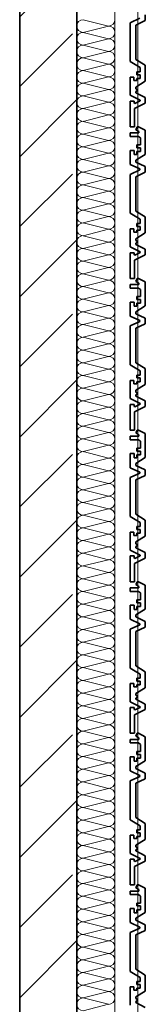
# Model space of a CAD drawing. Header units: metres. Extents: x -177922 to 5550634, y -507967 to 368279.
# Tile 66 of 125: x 3697918 to 3698248, y -64679 to -62096. Entities that reach past the tile are written whole.
import ezdxf

# ---------------------------------------------------------------- set-up
doc = ezdxf.new("R2010")
doc.units = ezdxf.units.M
doc.header["$LTSCALE"] = 0.05
doc.header["$PDSIZE"] = 0.8
for name, color, linetype in [('A_1_Bauteilschraffuren', 7, 'Continuous'), ('A_1_Fassaden', 7, 'Continuous'), ('A_1_Wände_Außen', 7, 'Continuous')]:
    doc.layers.add(name, color=color, linetype=linetype)

# ---------------------------------------------------------------- blocks, each defined once
blk = doc.blocks.new('*X112', base_point=(3733493.5, -38278.9))
at = {"layer": 'A_1_Bauteilschraffuren', "color": 253, "linetype": 'Continuous', "lineweight": 13}
for p, q in [((3698151.8, -62112.3), (3698085.2, -62095.6)), ((3698151.8, -62112.3), (3698085.2, -62128.9)), ((3698151.8, -62145.6), (3698085.2, -62128.9)), ((3698151.8, -62145.6), (3698085.2, -62162.3)), ((3698151.8, -62178.9), (3698085.2, -62162.3)), ((3698151.8, -62178.9), (3698085.2, -62195.6)), ((3698151.8, -62212.3), (3698085.2, -62195.6)), ((3698151.8, -62212.3), (3698085.2, -62228.9)), ((3698151.8, -62245.6), (3698085.2, -62228.9)), ((3698151.8, -62245.6), (3698085.2, -62262.3)), ((3698151.8, -62278.9), (3698085.2, -62262.3)), ((3698151.8, -62278.9), (3698085.2, -62295.6)), ((3698151.8, -62312.3), (3698085.2, -62295.6)), ((3698151.8, -62312.3), (3698085.2, -62328.9)), ((3698151.8, -62345.6), (3698085.2, -62328.9)), ((3698151.8, -62345.6), (3698085.2, -62362.3)), ((3698151.8, -62378.9), (3698085.2, -62362.3)), ((3698151.8, -62378.9), (3698085.2, -62395.6)), ((3698151.8, -62412.3), (3698085.2, -62395.6)), ((3698151.8, -62412.3), (3698085.2, -62428.9)), ((3698151.8, -62445.6), (3698085.2, -62428.9)), ((3698151.8, -62445.6), (3698085.2, -62462.3)), ((3698151.8, -62478.9), (3698085.2, -62462.3)), ((3698151.8, -62478.9), (3698085.2, -62495.6)), ((3698151.8, -62512.3), (3698085.2, -62495.6)), ((3698151.8, -62512.3), (3698085.2, -62528.9)), ((3698151.8, -62545.6), (3698085.2, -62528.9)), ((3698151.8, -62545.6), (3698085.2, -62562.3)), ((3698151.8, -62578.9), (3698085.2, -62562.3)), ((3698151.8, -62578.9), (3698085.2, -62595.6)), ((3698151.8, -62612.3), (3698085.2, -62595.6)), ((3698151.8, -62612.3), (3698085.2, -62628.9)), ((3698151.8, -62645.6), (3698085.2, -62628.9)), ((3698151.8, -62645.6), (3698085.2, -62662.3)), ((3698151.8, -62678.9), (3698085.2, -62662.3)), ((3698151.8, -62678.9), (3698085.2, -62695.6)), ((3698151.8, -62712.3), (3698085.2, -62695.6)), ((3698151.8, -62712.3), (3698085.2, -62728.9)), ((3698151.8, -62745.6), (3698085.2, -62728.9)), ((3698151.8, -62745.6), (3698085.2, -62762.3)), ((3698151.8, -62778.9), (3698085.2, -62762.3)), ((3698151.8, -62778.9), (3698085.2, -62795.6)), ((3698151.8, -62812.3), (3698085.2, -62795.6)), ((3698151.8, -62812.3), (3698085.2, -62828.9)), ((3698151.8, -62845.6), (3698085.2, -62828.9)), ((3698151.8, -62845.6), (3698085.2, -62862.3)), ((3698151.8, -62878.9), (3698085.2, -62862.3)), ((3698151.8, -62878.9), (3698085.2, -62895.6)), ((3698151.8, -62912.3), (3698085.2, -62895.6)), ((3698151.8, -62912.3), (3698085.2, -62928.9)), ((3698151.8, -62945.6), (3698085.2, -62928.9)), ((3698151.8, -62945.6), (3698085.2, -62962.3)), ((3698151.8, -62978.9), (3698085.2, -62962.3)), ((3698151.8, -62978.9), (3698085.2, -62995.6)), ((3698151.8, -63012.3), (3698085.2, -62995.6)), ((3698151.8, -63012.3), (3698085.2, -63028.9)), ((3698151.8, -63045.6), (3698085.2, -63028.9)), ((3698151.8, -63045.6), (3698085.2, -63062.3)), ((3698151.8, -63078.9), (3698085.2, -63062.3)), ((3698151.8, -63078.9), (3698085.2, -63095.6)), ((3698151.8, -63112.3), (3698085.2, -63095.6)), ((3698151.8, -63112.3), (3698085.2, -63128.9)), ((3698151.8, -63145.6), (3698085.2, -63128.9)), ((3698151.8, -63145.6), (3698085.2, -63162.3)), ((3698151.8, -63178.9), (3698085.2, -63162.3)), ((3698151.8, -63178.9), (3698085.2, -63195.6)), ((3698151.8, -63212.3), (3698085.2, -63195.6)), ((3698151.8, -63212.3), (3698085.2, -63228.9)), ((3698151.8, -63245.6), (3698085.2, -63228.9)), ((3698151.8, -63245.6), (3698085.2, -63262.3)), ((3698151.8, -63278.9), (3698085.2, -63262.3)), ((3698151.8, -63278.9), (3698085.2, -63295.6)), ((3698151.8, -63312.3), (3698085.2, -63295.6)), ((3698151.8, -63312.3), (3698085.2, -63328.9)), ((3698151.8, -63345.6), (3698085.2, -63328.9)), ((3698151.8, -63345.6), (3698085.2, -63362.3)), ((3698151.8, -63378.9), (3698085.2, -63362.3)), ((3698151.8, -63378.9), (3698085.2, -63395.6)), ((3698151.8, -63412.3), (3698085.2, -63395.6)), ((3698151.8, -63412.3), (3698085.2, -63428.9)), ((3698151.8, -63445.6), (3698085.2, -63428.9)), ((3698151.8, -63445.6), (3698085.2, -63462.3)), ((3698151.8, -63478.9), (3698085.2, -63462.3)), ((3698151.8, -63478.9), (3698085.2, -63495.6)), ((3698151.8, -63512.3), (3698085.2, -63495.6)), ((3698151.8, -63512.3), (3698085.2, -63528.9)), ((3698151.8, -63545.6), (3698085.2, -63528.9)), ((3698151.8, -63545.6), (3698085.2, -63562.3)), ((3698151.8, -63578.9), (3698085.2, -63562.3)), ((3698151.8, -63578.9), (3698085.2, -63595.6)), ((3698151.8, -63612.3), (3698085.2, -63595.6)), ((3698151.8, -63612.3), (3698085.2, -63628.9)), ((3698151.8, -63645.6), (3698085.2, -63628.9)), ((3698151.8, -63645.6), (3698085.2, -63662.3)), ((3698151.8, -63678.9), (3698085.2, -63662.3)), ((3698151.8, -63678.9), (3698085.2, -63695.6)), ((3698151.8, -63712.3), (3698085.2, -63695.6)), ((3698151.8, -63712.3), (3698085.2, -63728.9)), ((3698151.8, -63745.6), (3698085.2, -63728.9)), ((3698151.8, -63745.6), (3698085.2, -63762.3)), ((3698151.8, -63778.9), (3698085.2, -63762.3)), ((3698151.8, -63778.9), (3698085.2, -63795.6)), ((3698151.8, -63812.3), (3698085.2, -63795.6)), ((3698151.8, -63812.3), (3698085.2, -63828.9)), ((3698151.8, -63845.6), (3698085.2, -63828.9)), ((3698151.8, -63845.6), (3698085.2, -63862.3)), ((3698151.8, -63878.9), (3698085.2, -63862.3)), ((3698151.8, -63878.9), (3698085.2, -63895.6)), ((3698151.8, -63912.3), (3698085.2, -63895.6)), ((3698151.8, -63912.3), (3698085.2, -63928.9)), ((3698151.8, -63945.6), (3698085.2, -63928.9)), ((3698151.8, -63945.6), (3698085.2, -63962.3)), ((3698151.8, -63978.9), (3698085.2, -63962.3)), ((3698151.8, -63978.9), (3698085.2, -63995.6)), ((3698151.8, -64012.3), (3698085.2, -63995.6)), ((3698151.8, -64012.3), (3698085.2, -64028.9)), ((3698151.8, -64045.6), (3698085.2, -64028.9)), ((3698151.8, -64045.6), (3698085.2, -64062.3)), ((3698151.8, -64078.9), (3698085.2, -64062.3)), ((3698151.8, -64078.9), (3698085.2, -64095.6)), ((3698151.8, -64112.3), (3698085.2, -64095.6)), ((3698151.8, -64112.3), (3698085.2, -64128.9)), ((3698151.8, -64145.6), (3698085.2, -64128.9)), ((3698151.8, -64145.6), (3698085.2, -64162.3)), ((3698151.8, -64178.9), (3698085.2, -64162.3)), ((3698151.8, -64178.9), (3698085.2, -64195.6)), ((3698151.8, -64212.3), (3698085.2, -64195.6)), ((3698151.8, -64212.3), (3698085.2, -64228.9)), ((3698151.8, -64245.6), (3698085.2, -64228.9)), ((3698151.8, -64245.6), (3698085.2, -64262.3)), ((3698151.8, -64278.9), (3698085.2, -64262.3)), ((3698151.8, -64278.9), (3698085.2, -64295.6)), ((3698151.8, -64312.3), (3698085.2, -64295.6)), ((3698151.8, -64312.3), (3698085.2, -64328.9)), ((3698151.8, -64345.6), (3698085.2, -64328.9)), ((3698151.8, -64345.6), (3698085.2, -64362.3)), ((3698151.8, -64378.9), (3698085.2, -64362.3)), ((3698151.8, -64378.9), (3698085.2, -64395.6)), ((3698151.8, -64412.3), (3698085.2, -64395.6)), ((3698151.8, -64412.3), (3698085.2, -64428.9)), ((3698151.8, -64445.6), (3698085.2, -64428.9)), ((3698151.8, -64445.6), (3698085.2, -64462.3)), ((3698151.8, -64478.9), (3698085.2, -64462.3)), ((3698151.8, -64478.9), (3698085.2, -64495.6)), ((3698151.8, -64512.3), (3698085.2, -64495.6)), ((3698151.8, -64512.3), (3698085.2, -64528.9)), ((3698151.8, -64545.6), (3698085.2, -64528.9)), ((3698151.8, -64545.6), (3698085.2, -64562.3)), ((3698151.8, -64578.9), (3698085.2, -64562.3)), ((3698151.8, -64578.9), (3698085.2, -64595.6)), ((3698151.8, -64612.3), (3698085.2, -64595.6)), ((3698151.8, -64612.3), (3698085.2, -64628.9)), ((3698151.8, -64645.6), (3698085.2, -64628.9)), ((3698151.8, -64645.6), (3698085.2, -64662.3)), ((3698151.8, -64678.9), (3698085.2, -64662.3)), ((3698151.8, -64678.9), (3698085.2, -64695.6))]:
    blk.add_line(p, q, dxfattribs=at)
for centre, start, end in [((3698085.2, -62112.3), 90, 180), ((3698151.8, -62095.6), 270, 0), ((3698085.2, -62112.3), 180, 270), ((3698085.2, -62145.6), 90, 180), ((3698151.8, -62128.9), 0, 90), ((3698151.8, -62128.9), 270, 0), ((3698085.2, -62145.6), 180, 270), ((3698151.8, -62162.3), 0, 90), ((3698085.2, -62178.9), 90, 180), ((3698085.2, -62178.9), 180, 270), ((3698151.8, -62162.3), 270, 0), ((3698151.8, -62195.6), 0, 90), ((3698085.2, -62212.3), 90, 180), ((3698151.8, -62195.6), 270, 0), ((3698085.2, -62212.3), 180, 270), ((3698085.2, -62245.6), 90, 180), ((3698151.8, -62228.9), 0, 90), ((3698151.8, -62228.9), 270, 0), ((3698085.2, -62245.6), 180, 270), ((3698151.8, -62262.3), 0, 90), ((3698085.2, -62278.9), 90, 180), ((3698085.2, -62278.9), 180, 270), ((3698151.8, -62262.3), 270, 0), ((3698151.8, -62295.6), 0, 90), ((3698085.2, -62312.3), 90, 180), ((3698151.8, -62295.6), 270, 0), ((3698085.2, -62312.3), 180, 270), ((3698085.2, -62345.6), 90, 180), ((3698151.8, -62328.9), 0, 90), ((3698151.8, -62328.9), 270, 0), ((3698085.2, -62345.6), 180, 270), ((3698151.8, -62362.3), 0, 90), ((3698085.2, -62378.9), 90, 180), ((3698085.2, -62378.9), 180, 270), ((3698151.8, -62362.3), 270, 0), ((3698151.8, -62395.6), 0, 90), ((3698085.2, -62412.3), 90, 180), ((3698085.2, -62412.3), 180, 270), ((3698151.8, -62395.6), 270, 0), ((3698151.8, -62428.9), 0, 90), ((3698085.2, -62445.6), 90, 180), ((3698151.8, -62428.9), 270, 0), ((3698085.2, -62445.6), 180, 270), ((3698085.2, -62478.9), 90, 180), ((3698151.8, -62462.3), 0, 90), ((3698151.8, -62462.3), 270, 0), ((3698085.2, -62478.9), 180, 270), ((3698151.8, -62495.6), 0, 90), ((3698085.2, -62512.3), 90, 180), ((3698085.2, -62512.3), 180, 270), ((3698151.8, -62495.6), 270, 0), ((3698151.8, -62528.9), 0, 90), ((3698085.2, -62545.6), 90, 180), ((3698151.8, -62528.9), 270, 0), ((3698085.2, -62545.6), 180, 270), ((3698085.2, -62578.9), 90, 180), ((3698151.8, -62562.3), 0, 90), ((3698151.8, -62562.3), 270, 0), ((3698085.2, -62578.9), 180, 270), ((3698151.8, -62595.6), 0, 90), ((3698085.2, -62612.3), 90, 180), ((3698085.2, -62612.3), 180, 270), ((3698151.8, -62595.6), 270, 0), ((3698151.8, -62628.9), 0, 90), ((3698085.2, -62645.6), 90, 180), ((3698085.2, -62645.6), 180, 270), ((3698151.8, -62628.9), 270, 0), ((3698151.8, -62662.3), 0, 90), ((3698085.2, -62678.9), 90, 180), ((3698151.8, -62662.3), 270, 0), ((3698085.2, -62678.9), 180, 270), ((3698085.2, -62712.3), 90, 180), ((3698151.8, -62695.6), 0, 90), ((3698151.8, -62695.6), 270, 0), ((3698085.2, -62712.3), 180, 270), ((3698151.8, -62728.9), 0, 90), ((3698085.2, -62745.6), 90, 180), ((3698085.2, -62745.6), 180, 270), ((3698151.8, -62728.9), 270, 0), ((3698151.8, -62762.3), 0, 90), ((3698085.2, -62778.9), 90, 180), ((3698151.8, -62762.3), 270, 0), ((3698085.2, -62778.9), 180, 270), ((3698085.2, -62812.3), 90, 180), ((3698151.8, -62795.6), 0, 90), ((3698151.8, -62795.6), 270, 0), ((3698085.2, -62812.3), 180, 270), ((3698151.8, -62828.9), 0, 90), ((3698085.2, -62845.6), 90, 180), ((3698085.2, -62845.6), 180, 270), ((3698151.8, -62828.9), 270, 0), ((3698151.8, -62862.3), 0, 90), ((3698085.2, -62878.9), 90, 180), ((3698151.8, -62862.3), 270, 0), ((3698085.2, -62878.9), 180, 270), ((3698085.2, -62912.3), 90, 180), ((3698151.8, -62895.6), 0, 90), ((3698151.8, -62895.6), 270, 0), ((3698085.2, -62912.3), 180, 270), ((3698085.2, -62945.6), 90, 180), ((3698151.8, -62928.9), 0, 90), ((3698151.8, -62928.9), 270, 0), ((3698085.2, -62945.6), 180, 270), ((3698151.8, -62962.3), 0, 90), ((3698085.2, -62978.9), 90, 180), ((3698085.2, -62978.9), 180, 270), ((3698151.8, -62962.3), 270, 0), ((3698151.8, -62995.6), 0, 90), ((3698085.2, -63012.3), 90, 180), ((3698151.8, -62995.6), 270, 0), ((3698085.2, -63012.3), 180, 270), ((3698085.2, -63045.6), 90, 180), ((3698151.8, -63028.9), 0, 90), ((3698151.8, -63028.9), 270, 0), ((3698085.2, -63045.6), 180, 270), ((3698151.8, -63062.3), 0, 90), ((3698085.2, -63078.9), 90, 180), ((3698085.2, -63078.9), 180, 270), ((3698151.8, -63062.3), 270, 0), ((3698151.8, -63095.6), 0, 90), ((3698085.2, -63112.3), 90, 180), ((3698151.8, -63095.6), 270, 0), ((3698085.2, -63112.3), 180, 270), ((3698085.2, -63145.6), 90, 180), ((3698151.8, -63128.9), 0, 90), ((3698151.8, -63128.9), 270, 0), ((3698085.2, -63145.6), 180, 270), ((3698085.2, -63178.9), 90, 180), ((3698151.8, -63162.3), 0, 90), ((3698151.8, -63162.3), 270, 0), ((3698085.2, -63178.9), 180, 270), ((3698151.8, -63195.6), 0, 90), ((3698085.2, -63212.3), 90, 180), ((3698085.2, -63212.3), 180, 270), ((3698151.8, -63195.6), 270, 0), ((3698151.8, -63228.9), 0, 90), ((3698085.2, -63245.6), 90, 180), ((3698151.8, -63228.9), 270, 0), ((3698085.2, -63245.6), 180, 270), ((3698085.2, -63278.9), 90, 180), ((3698151.8, -63262.3), 0, 90), ((3698151.8, -63262.3), 270, 0), ((3698085.2, -63278.9), 180, 270), ((3698151.8, -63295.6), 0, 90), ((3698085.2, -63312.3), 90, 180), ((3698085.2, -63312.3), 180, 270), ((3698151.8, -63295.6), 270, 0), ((3698151.8, -63328.9), 0, 90), ((3698085.2, -63345.6), 90, 180), ((3698151.8, -63328.9), 270, 0), ((3698085.2, -63345.6), 180, 270), ((3698085.2, -63378.9), 90, 180), ((3698151.8, -63362.3), 0, 90), ((3698151.8, -63362.3), 270, 0), ((3698085.2, -63378.9), 180, 270), ((3698151.8, -63395.6), 0, 90), ((3698085.2, -63412.3), 90, 180), ((3698085.2, -63412.3), 180, 270), ((3698151.8, -63395.6), 270, 0), ((3698151.8, -63428.9), 0, 90), ((3698085.2, -63445.6), 90, 180), ((3698085.2, -63445.6), 180, 270), ((3698151.8, -63428.9), 270, 0), ((3698151.8, -63462.3), 0, 90), ((3698085.2, -63478.9), 90, 180), ((3698151.8, -63462.3), 270, 0), ((3698085.2, -63478.9), 180, 270), ((3698085.2, -63512.3), 90, 180), ((3698151.8, -63495.6), 0, 90), ((3698151.8, -63495.6), 270, 0), ((3698085.2, -63512.3), 180, 270), ((3698151.8, -63528.9), 0, 90), ((3698085.2, -63545.6), 90, 180), ((3698085.2, -63545.6), 180, 270), ((3698151.8, -63528.9), 270, 0), ((3698151.8, -63562.3), 0, 90), ((3698085.2, -63578.9), 90, 180), ((3698151.8, -63562.3), 270, 0), ((3698085.2, -63578.9), 180, 270), ((3698085.2, -63612.3), 90, 180), ((3698151.8, -63595.6), 0, 90), ((3698151.8, -63595.6), 270, 0), ((3698085.2, -63612.3), 180, 270), ((3698151.8, -63628.9), 0, 90), ((3698085.2, -63645.6), 90, 180), ((3698085.2, -63645.6), 180, 270), ((3698151.8, -63628.9), 270, 0), ((3698151.8, -63662.3), 0, 90), ((3698085.2, -63678.9), 90, 180), ((3698085.2, -63678.9), 180, 270), ((3698151.8, -63662.3), 270, 0), ((3698151.8, -63695.6), 0, 90), ((3698085.2, -63712.3), 90, 180), ((3698151.8, -63695.6), 270, 0), ((3698085.2, -63712.3), 180, 270), ((3698085.2, -63745.6), 90, 180), ((3698151.8, -63728.9), 0, 90), ((3698151.8, -63728.9), 270, 0), ((3698085.2, -63745.6), 180, 270), ((3698151.8, -63762.3), 0, 90), ((3698085.2, -63778.9), 90, 180), ((3698085.2, -63778.9), 180, 270), ((3698151.8, -63762.3), 270, 0), ((3698151.8, -63795.6), 0, 90), ((3698085.2, -63812.3), 90, 180), ((3698151.8, -63795.6), 270, 0), ((3698085.2, -63812.3), 180, 270), ((3698085.2, -63845.6), 90, 180), ((3698151.8, -63828.9), 0, 90), ((3698151.8, -63828.9), 270, 0), ((3698085.2, -63845.6), 180, 270), ((3698151.8, -63862.3), 0, 90), ((3698085.2, -63878.9), 90, 180), ((3698085.2, -63878.9), 180, 270), ((3698151.8, -63862.3), 270, 0), ((3698151.8, -63895.6), 0, 90), ((3698085.2, -63912.3), 90, 180), ((3698151.8, -63895.6), 270, 0), ((3698085.2, -63912.3), 180, 270), ((3698085.2, -63945.6), 90, 180), ((3698151.8, -63928.9), 0, 90), ((3698151.8, -63928.9), 270, 0), ((3698085.2, -63945.6), 180, 270), ((3698085.2, -63978.9), 90, 180), ((3698151.8, -63962.3), 0, 90), ((3698151.8, -63962.3), 270, 0), ((3698085.2, -63978.9), 180, 270), ((3698151.8, -63995.6), 0, 90), ((3698085.2, -64012.3), 90, 180), ((3698085.2, -64012.3), 180, 270), ((3698151.8, -63995.6), 270, 0), ((3698151.8, -64028.9), 0, 90), ((3698085.2, -64045.6), 90, 180), ((3698151.8, -64028.9), 270, 0), ((3698085.2, -64045.6), 180, 270), ((3698085.2, -64078.9), 90, 180), ((3698151.8, -64062.3), 0, 90), ((3698151.8, -64062.3), 270, 0), ((3698085.2, -64078.9), 180, 270), ((3698151.8, -64095.6), 0, 90), ((3698085.2, -64112.3), 90, 180), ((3698085.2, -64112.3), 180, 270), ((3698151.8, -64095.6), 270, 0), ((3698151.8, -64128.9), 0, 90), ((3698085.2, -64145.6), 90, 180), ((3698151.8, -64128.9), 270, 0), ((3698085.2, -64145.6), 180, 270), ((3698085.2, -64178.9), 90, 180), ((3698151.8, -64162.3), 0, 90), ((3698151.8, -64162.3), 270, 0), ((3698085.2, -64178.9), 180, 270), ((3698085.2, -64212.3), 90, 180), ((3698151.8, -64195.6), 0, 90), ((3698151.8, -64195.6), 270, 0), ((3698085.2, -64212.3), 180, 270), ((3698151.8, -64228.9), 0, 90), ((3698085.2, -64245.6), 90, 180), ((3698085.2, -64245.6), 180, 270), ((3698151.8, -64228.9), 270, 0), ((3698151.8, -64262.3), 0, 90), ((3698085.2, -64278.9), 90, 180), ((3698151.8, -64262.3), 270, 0), ((3698085.2, -64278.9), 180, 270), ((3698085.2, -64312.3), 90, 180), ((3698151.8, -64295.6), 0, 90), ((3698151.8, -64295.6), 270, 0), ((3698085.2, -64312.3), 180, 270), ((3698151.8, -64328.9), 0, 90), ((3698085.2, -64345.6), 90, 180), ((3698085.2, -64345.6), 180, 270), ((3698151.8, -64328.9), 270, 0), ((3698151.8, -64362.3), 0, 90), ((3698085.2, -64378.9), 90, 180), ((3698151.8, -64362.3), 270, 0), ((3698085.2, -64378.9), 180, 270), ((3698085.2, -64412.3), 90, 180), ((3698151.8, -64395.6), 0, 90), ((3698151.8, -64395.6), 270, 0), ((3698085.2, -64412.3), 180, 270), ((3698151.8, -64428.9), 0, 90), ((3698085.2, -64445.6), 90, 180), ((3698085.2, -64445.6), 180, 270), ((3698151.8, -64428.9), 270, 0), ((3698151.8, -64462.3), 0, 90), ((3698085.2, -64478.9), 90, 180), ((3698085.2, -64478.9), 180, 270), ((3698151.8, -64462.3), 270, 0), ((3698151.8, -64495.6), 0, 90), ((3698085.2, -64512.3), 90, 180), ((3698151.8, -64495.6), 270, 0), ((3698085.2, -64512.3), 180, 270), ((3698085.2, -64545.6), 90, 180), ((3698151.8, -64528.9), 0, 90), ((3698151.8, -64528.9), 270, 0), ((3698085.2, -64545.6), 180, 270), ((3698151.8, -64562.3), 0, 90), ((3698085.2, -64578.9), 90, 180), ((3698085.2, -64578.9), 180, 270), ((3698151.8, -64562.3), 270, 0), ((3698151.8, -64595.6), 0, 90), ((3698085.2, -64612.3), 90, 180), ((3698151.8, -64595.6), 270, 0), ((3698085.2, -64612.3), 180, 270), ((3698085.2, -64645.6), 90, 180), ((3698151.8, -64628.9), 0, 90), ((3698151.8, -64628.9), 270, 0), ((3698085.2, -64645.6), 180, 270), ((3698151.8, -64662.3), 0, 90), ((3698085.2, -64678.9), 90, 180), ((3698085.2, -64678.9), 180, 270), ((3698151.8, -64662.3), 270, 0)]:
    blk.add_arc(centre, 16.7, start, end, dxfattribs=at)

msp = doc.modelspace()

# ---------------------------------------------------------------- hatches: boundary and pattern name
at = {"layer": 'A_1_Bauteilschraffuren', "linetype": 'Continuous', "lineweight": 13}
h = msp.add_hatch(dxfattribs=at)
h.set_pattern_fill('Beton__Stahlbeton_0006', color=253, style=0, pattern_type=2)
h.set_pattern_definition([(45, (3733493.5, -38278.93), (-183.8478, 183.8478), []), (45, (3733401.57, -38187), (-183.8478, 183.8478), [195, -65])])
h.paths.add_polyline_path([(3698068.496, -82753.926), (3698068.496, -59193.926), (3697918.496, -59193.926), (3697918.496, -82753.926)])

# ---------------------------------------------------------------- linework, layer by layer
at = {"layer": 'A_1_Fassaden', "color": 45, "linetype": 'Continuous', "lineweight": 18}
for p, q in [((3698228.496, -61978.759), (3698228.496, -62376.592)), ((3698228.496, -61978.759), (3698228.496, -62376.592)), ((3698228.496, -62376.592), (3698228.496, -62774.426)), ((3698228.496, -62376.592), (3698228.496, -62774.426)), ((3698228.496, -62774.426), (3698228.496, -63172.259)), ((3698228.496, -62774.426), (3698228.496, -63172.259)), ((3698228.496, -63172.259), (3698228.496, -63570.092)), ((3698228.496, -63172.259), (3698228.496, -63570.092)), ((3698228.496, -63570.092), (3698228.496, -63967.926)), ((3698228.496, -63570.092), (3698228.496, -63967.926)), ((3698228.496, -63967.926), (3698228.496, -64365.759)), ((3698228.496, -63967.926), (3698228.496, -64365.759)), ((3698228.496, -64365.759), (3698228.496, -64763.592)), ((3698228.496, -64365.759), (3698228.496, -64763.592))]:
    msp.add_line(p, q, dxfattribs=at)
at = {"layer": 'A_1_Fassaden', "color": 7, "linetype": 'Continuous', "lineweight": 35}
for p, q in [((3698233.807, -62091.964), (3698208.496, -62103.577)), ((3698248.496, -62098.051), (3698223.186, -62109.664)), ((3698248.496, -62083.016), (3698248.496, -62098.051)), ((3698208.496, -62103.577), (3698208.496, -62205.418)), ((3698223.186, -62109.664), (3698223.186, -62199.869)), ((3698208.496, -62205.418), (3698234.814, -62221.263)), ((3698223.186, -62199.869), (3698248.496, -62215.108)), ((3698226.041, -62232.172), (3698226.041, -62239.995)), ((3698234.814, -62232.172), (3698226.041, -62232.172)), ((3698234.814, -62221.263), (3698234.814, -62232.172)), ((3698248.496, -62215.108), (3698248.496, -62257.116)), ((3698208.496, -62246.283), (3698208.496, -62293.841)), ((3698218.696, -62246.283), (3698208.496, -62246.283)), ((3698218.696, -62246.283), (3698218.696, -62255.033)), ((3698226.041, -62255.033), (3698218.696, -62255.033)), ((3698248.496, -62257.116), (3698223.186, -62272.355)), ((3698234.814, -62239.995), (3698226.041, -62239.995)), ((3698226.041, -62249.696), (3698226.041, -62255.033)), ((3698234.814, -62249.696), (3698226.041, -62249.696)), ((3698234.814, -62239.995), (3698234.814, -62249.696)), ((3698223.186, -62272.355), (3698223.186, -62276.872)), ((3698223.186, -62276.872), (3698227.327, -62278.632)), ((3698227.327, -62282.549), (3698223.186, -62284.309)), ((3698227.327, -62278.632), (3698227.327, -62282.549)), ((3698208.496, -62293.841), (3698234.601, -62306.772)), ((3698208.496, -62309.114), (3698208.496, -62376.592)), ((3698219.402, -62309.114), (3698208.496, -62309.114)), ((3698219.402, -62309.114), (3698219.402, -62314.533)), ((3698234.601, -62308.756), (3698221.328, -62315.331)), ((3698223.186, -62284.309), (3698223.186, -62287.36)), ((3698223.186, -62287.36), (3698248.496, -62299.898)), ((3698234.601, -62306.772), (3698234.601, -62308.756)), ((3698248.496, -62299.898), (3698248.496, -62314.463)), ((3698219.402, -62314.533), (3698221.328, -62315.331)), ((3698248.496, -62314.463), (3698220.162, -62328.499)), ((3698220.162, -62328.499), (3698220.162, -62376.592)), ((3698220.162, -62376.592), (3698208.496, -62376.592)), ((3698227.455, -62376.592), (3698223.517, -62384.236)), ((3698223.517, -62384.236), (3698231.188, -62388.84)), ((3698230.515, -62376.592), (3698227.455, -62376.592)), ((3698230.515, -62376.592), (3698248.496, -62385.445)), ((3698248.496, -62385.445), (3698248.496, -62448.901)), ((3698208.496, -62392.715), (3698208.496, -62401.952)), ((3698231.188, -62392.715), (3698208.496, -62392.715)), ((3698230.275, -62401.952), (3698208.496, -62401.952)), ((3698230.275, -62401.952), (3698235.632, -62405.975)), ((3698231.188, -62388.84), (3698231.188, -62392.715)), ((3698235.632, -62405.975), (3698235.632, -62424.154)), ((3698208.496, -62438.45), (3698208.496, -62475.32)), ((3698219.122, -62438.45), (3698208.496, -62438.45)), ((3698219.122, -62438.45), (3698219.122, -62449.527)), ((3698225.989, -62424.154), (3698225.989, -62431.746)), ((3698235.632, -62424.154), (3698225.989, -62424.154)), ((3698235.632, -62431.746), (3698225.989, -62431.746)), ((3698235.632, -62431.746), (3698235.632, -62441.718)), ((3698225.989, -62449.527), (3698219.122, -62449.527)), ((3698248.496, -62448.901), (3698223.186, -62463.969)), ((3698223.186, -62463.969), (3698223.186, -62469.236)), ((3698225.989, -62441.718), (3698225.989, -62449.527)), ((3698235.632, -62441.718), (3698225.989, -62441.718)), ((3698208.496, -62475.32), (3698233.807, -62486.933)), ((3698233.807, -62489.797), (3698208.496, -62501.41)), ((3698223.186, -62469.236), (3698248.496, -62480.849)), ((3698233.807, -62486.933), (3698233.807, -62489.797)), ((3698248.496, -62480.849), (3698248.496, -62495.884)), ((3698208.496, -62501.41), (3698208.496, -62603.251)), ((3698248.496, -62495.884), (3698223.186, -62507.498)), ((3698223.186, -62507.498), (3698223.186, -62597.702)), ((3698208.496, -62603.251), (3698234.814, -62619.097)), ((3698223.186, -62597.702), (3698248.496, -62612.942)), ((3698234.814, -62619.097), (3698234.814, -62630.006)), ((3698248.496, -62612.942), (3698248.496, -62654.949)), ((3698208.496, -62644.116), (3698208.496, -62691.674)), ((3698218.696, -62644.116), (3698208.496, -62644.116)), ((3698218.696, -62644.116), (3698218.696, -62652.867)), ((3698226.041, -62630.006), (3698226.041, -62637.828)), ((3698234.814, -62630.006), (3698226.041, -62630.006)), ((3698234.814, -62637.828), (3698226.041, -62637.828)), ((3698234.814, -62637.828), (3698234.814, -62647.53)), ((3698226.041, -62652.867), (3698218.696, -62652.867)), ((3698248.496, -62654.949), (3698223.186, -62670.188)), ((3698223.186, -62670.188), (3698223.186, -62674.705)), ((3698226.041, -62647.53), (3698226.041, -62652.867)), ((3698234.814, -62647.53), (3698226.041, -62647.53)), ((3698208.496, -62691.674), (3698234.601, -62704.606)), ((3698223.186, -62674.705), (3698227.327, -62676.465)), ((3698227.327, -62680.382), (3698223.186, -62682.143)), ((3698223.186, -62682.143), (3698223.186, -62685.194)), ((3698223.186, -62685.194), (3698248.496, -62697.731)), ((3698227.327, -62676.465), (3698227.327, -62680.382)), ((3698208.496, -62706.947), (3698208.496, -62774.426)), ((3698219.402, -62706.947), (3698208.496, -62706.947)), ((3698219.402, -62706.947), (3698219.402, -62712.366)), ((3698219.402, -62712.366), (3698221.328, -62713.164)), ((3698248.496, -62712.297), (3698220.162, -62726.333)), ((3698234.601, -62706.589), (3698221.328, -62713.164)), ((3698234.601, -62704.606), (3698234.601, -62706.589)), ((3698248.496, -62697.731), (3698248.496, -62712.297)), ((3698220.162, -62726.333), (3698220.162, -62774.426)), ((3698220.162, -62774.426), (3698208.496, -62774.426)), ((3698227.455, -62774.426), (3698223.517, -62782.069)), ((3698230.515, -62774.426), (3698227.455, -62774.426)), ((3698230.515, -62774.426), (3698248.496, -62783.278)), ((3698208.496, -62790.548), (3698208.496, -62799.786)), ((3698231.188, -62790.548), (3698208.496, -62790.548)), ((3698230.275, -62799.786), (3698208.496, -62799.786)), ((3698223.517, -62782.069), (3698231.188, -62786.673)), ((3698230.275, -62799.786), (3698235.632, -62803.809)), ((3698231.188, -62786.673), (3698231.188, -62790.548)), ((3698248.496, -62783.278), (3698248.496, -62846.734)), ((3698225.989, -62821.987), (3698225.989, -62829.58)), ((3698235.632, -62821.987), (3698225.989, -62821.987)), ((3698235.632, -62803.809), (3698235.632, -62821.987)), ((3698208.496, -62836.284), (3698208.496, -62873.153)), ((3698219.122, -62836.284), (3698208.496, -62836.284)), ((3698219.122, -62836.284), (3698219.122, -62847.36)), ((3698225.989, -62847.36), (3698219.122, -62847.36)), ((3698248.496, -62846.734), (3698223.186, -62861.802)), ((3698235.632, -62829.58), (3698225.989, -62829.58)), ((3698225.989, -62839.551), (3698225.989, -62847.36)), ((3698235.632, -62839.551), (3698225.989, -62839.551)), ((3698235.632, -62829.58), (3698235.632, -62839.551)), ((3698208.496, -62873.153), (3698233.807, -62884.767)), ((3698223.186, -62861.802), (3698223.186, -62867.069)), ((3698223.186, -62867.069), (3698248.496, -62878.682)), ((3698233.807, -62887.63), (3698208.496, -62899.243)), ((3698208.496, -62899.243), (3698208.496, -63001.084)), ((3698248.496, -62893.718), (3698223.186, -62905.331)), ((3698233.807, -62884.767), (3698233.807, -62887.63)), ((3698248.496, -62878.682), (3698248.496, -62893.718)), ((3698223.186, -62905.331), (3698223.186, -62995.536)), ((3698208.496, -63001.084), (3698234.814, -63016.93)), ((3698223.186, -62995.536), (3698248.496, -63010.775)), ((3698226.041, -63027.839), (3698226.041, -63035.661)), ((3698234.814, -63027.839), (3698226.041, -63027.839)), ((3698234.814, -63016.93), (3698234.814, -63027.839)), ((3698248.496, -63010.775), (3698248.496, -63052.782)), ((3698208.496, -63041.949), (3698208.496, -63089.508)), ((3698218.696, -63041.949), (3698208.496, -63041.949)), ((3698218.696, -63041.949), (3698218.696, -63050.7)), ((3698226.041, -63050.7), (3698218.696, -63050.7)), ((3698248.496, -63052.782), (3698223.186, -63068.022)), ((3698234.814, -63035.661), (3698226.041, -63035.661)), ((3698226.041, -63045.363), (3698226.041, -63050.7)), ((3698234.814, -63045.363), (3698226.041, -63045.363)), ((3698234.814, -63035.661), (3698234.814, -63045.363)), ((3698223.186, -63068.022), (3698223.186, -63072.538)), ((3698223.186, -63072.538), (3698227.327, -63074.298)), ((3698227.327, -63078.216), (3698223.186, -63079.976)), ((3698223.186, -63079.976), (3698223.186, -63083.027)), ((3698223.186, -63083.027), (3698248.496, -63095.565)), ((3698227.327, -63074.298), (3698227.327, -63078.216)), ((3698208.496, -63089.508), (3698234.601, -63102.439)), ((3698208.496, -63104.781), (3698208.496, -63172.259)), ((3698219.402, -63104.781), (3698208.496, -63104.781)), ((3698219.402, -63104.781), (3698219.402, -63110.2)), ((3698219.402, -63110.2), (3698221.328, -63110.997)), ((3698248.496, -63110.13), (3698220.162, -63124.166)), ((3698234.601, -63104.422), (3698221.328, -63110.997)), ((3698234.601, -63102.439), (3698234.601, -63104.422)), ((3698248.496, -63095.565), (3698248.496, -63110.13)), ((3698220.162, -63124.166), (3698220.162, -63172.259)), ((3698220.162, -63172.259), (3698208.496, -63172.259)), ((3698227.455, -63172.259), (3698223.517, -63179.902)), ((3698223.517, -63179.902), (3698231.188, -63184.507)), ((3698230.515, -63172.259), (3698227.455, -63172.259)), ((3698230.515, -63172.259), (3698248.496, -63181.112)), ((3698231.188, -63184.507), (3698231.188, -63188.381)), ((3698248.496, -63181.112), (3698248.496, -63244.567)), ((3698208.496, -63188.381), (3698208.496, -63197.619)), ((3698231.188, -63188.381), (3698208.496, -63188.381)), ((3698230.275, -63197.619), (3698208.496, -63197.619)), ((3698230.275, -63197.619), (3698235.632, -63201.642)), ((3698235.632, -63201.642), (3698235.632, -63219.82)), ((3698208.496, -63234.117), (3698208.496, -63270.987)), ((3698219.122, -63234.117), (3698208.496, -63234.117)), ((3698219.122, -63234.117), (3698219.122, -63245.194)), ((3698225.989, -63219.82), (3698225.989, -63227.413)), ((3698235.632, -63219.82), (3698225.989, -63219.82)), ((3698235.632, -63227.413), (3698225.989, -63227.413)), ((3698225.989, -63237.385), (3698225.989, -63245.194)), ((3698235.632, -63237.385), (3698225.989, -63237.385)), ((3698235.632, -63227.413), (3698235.632, -63237.385)), ((3698225.989, -63245.194), (3698219.122, -63245.194)), ((3698248.496, -63244.567), (3698223.186, -63259.636)), ((3698223.186, -63259.636), (3698223.186, -63264.902)), ((3698223.186, -63264.902), (3698248.496, -63276.516)), ((3698208.496, -63270.987), (3698233.807, -63282.6)), ((3698233.807, -63285.464), (3698208.496, -63297.077)), ((3698248.496, -63291.551), (3698223.186, -63303.164)), ((3698233.807, -63282.6), (3698233.807, -63285.464)), ((3698248.496, -63276.516), (3698248.496, -63291.551)), ((3698208.496, -63297.077), (3698208.496, -63398.918)), ((3698223.186, -63303.164), (3698223.186, -63393.369)), ((3698223.186, -63393.369), (3698248.496, -63408.608)), ((3698208.496, -63398.918), (3698234.814, -63414.763)), ((3698234.814, -63414.763), (3698234.814, -63425.672)), ((3698248.496, -63408.608), (3698248.496, -63450.616)), ((3698208.496, -63439.783), (3698208.496, -63487.341)), ((3698218.696, -63439.783), (3698208.496, -63439.783)), ((3698218.696, -63439.783), (3698218.696, -63448.533)), ((3698226.041, -63425.672), (3698226.041, -63433.495)), ((3698234.814, -63425.672), (3698226.041, -63425.672)), ((3698234.814, -63433.495), (3698226.041, -63433.495)), ((3698226.041, -63443.196), (3698226.041, -63448.533)), ((3698234.814, -63443.196), (3698226.041, -63443.196)), ((3698234.814, -63433.495), (3698234.814, -63443.196)), ((3698226.041, -63448.533), (3698218.696, -63448.533)), ((3698248.496, -63450.616), (3698223.186, -63465.855)), ((3698223.186, -63465.855), (3698223.186, -63470.372)), ((3698223.186, -63470.372), (3698227.327, -63472.132)), ((3698227.327, -63472.132), (3698227.327, -63476.049)), ((3698208.496, -63487.341), (3698234.601, -63500.272)), ((3698227.327, -63476.049), (3698223.186, -63477.809)), ((3698223.186, -63477.809), (3698223.186, -63480.86)), ((3698223.186, -63480.86), (3698248.496, -63493.398)), ((3698248.496, -63493.398), (3698248.496, -63507.963)), ((3698208.496, -63502.614), (3698208.496, -63570.092)), ((3698219.402, -63502.614), (3698208.496, -63502.614)), ((3698219.402, -63502.614), (3698219.402, -63508.033)), ((3698219.402, -63508.033), (3698221.328, -63508.831)), ((3698248.496, -63507.963), (3698220.162, -63521.999)), ((3698220.162, -63521.999), (3698220.162, -63570.092)), ((3698234.601, -63502.256), (3698221.328, -63508.831)), ((3698234.601, -63500.272), (3698234.601, -63502.256)), ((3698220.162, -63570.092), (3698208.496, -63570.092)), ((3698227.455, -63570.092), (3698223.517, -63577.736)), ((3698230.515, -63570.092), (3698227.455, -63570.092)), ((3698230.515, -63570.092), (3698248.496, -63578.945)), ((3698208.496, -63586.215), (3698208.496, -63595.452)), ((3698231.188, -63586.215), (3698208.496, -63586.215)), ((3698230.275, -63595.452), (3698208.496, -63595.452)), ((3698223.517, -63577.736), (3698231.188, -63582.34)), ((3698230.275, -63595.452), (3698235.632, -63599.475)), ((3698231.188, -63582.34), (3698231.188, -63586.215)), ((3698235.632, -63599.475), (3698235.632, -63617.654)), ((3698248.496, -63578.945), (3698248.496, -63642.401)), ((3698225.989, -63617.654), (3698225.989, -63625.246)), ((3698235.632, -63617.654), (3698225.989, -63617.654)), ((3698235.632, -63625.246), (3698225.989, -63625.246)), ((3698235.632, -63625.246), (3698235.632, -63635.218)), ((3698208.496, -63631.95), (3698208.496, -63668.82)), ((3698219.122, -63631.95), (3698208.496, -63631.95)), ((3698219.122, -63631.95), (3698219.122, -63643.027)), ((3698225.989, -63643.027), (3698219.122, -63643.027)), ((3698248.496, -63642.401), (3698223.186, -63657.469)), ((3698225.989, -63635.218), (3698225.989, -63643.027)), ((3698235.632, -63635.218), (3698225.989, -63635.218)), ((3698208.496, -63668.82), (3698233.807, -63680.433)), ((3698223.186, -63657.469), (3698223.186, -63662.736)), ((3698223.186, -63662.736), (3698248.496, -63674.349)), ((3698248.496, -63674.349), (3698248.496, -63689.384)), ((3698233.807, -63683.297), (3698208.496, -63694.91)), ((3698208.496, -63694.91), (3698208.496, -63796.751)), ((3698248.496, -63689.384), (3698223.186, -63700.998)), ((3698223.186, -63700.998), (3698223.186, -63791.202)), ((3698233.807, -63680.433), (3698233.807, -63683.297)), ((3698208.496, -63796.751), (3698234.814, -63812.597)), ((3698223.186, -63791.202), (3698248.496, -63806.442)), ((3698248.496, -63806.442), (3698248.496, -63848.449)), ((3698226.041, -63823.506), (3698226.041, -63831.328)), ((3698234.814, -63823.506), (3698226.041, -63823.506)), ((3698234.814, -63831.328), (3698226.041, -63831.328)), ((3698234.814, -63812.597), (3698234.814, -63823.506)), ((3698234.814, -63831.328), (3698234.814, -63841.03)), ((3698208.496, -63837.616), (3698208.496, -63885.174)), ((3698218.696, -63837.616), (3698208.496, -63837.616)), ((3698218.696, -63837.616), (3698218.696, -63846.367)), ((3698226.041, -63846.367), (3698218.696, -63846.367)), ((3698248.496, -63848.449), (3698223.186, -63863.688)), ((3698226.041, -63841.03), (3698226.041, -63846.367)), ((3698234.814, -63841.03), (3698226.041, -63841.03)), ((3698208.496, -63885.174), (3698234.601, -63898.106)), ((3698223.186, -63863.688), (3698223.186, -63868.205)), ((3698223.186, -63868.205), (3698227.327, -63869.965)), ((3698227.327, -63873.882), (3698223.186, -63875.643)), ((3698223.186, -63875.643), (3698223.186, -63878.694)), ((3698223.186, -63878.694), (3698248.496, -63891.231)), ((3698227.327, -63869.965), (3698227.327, -63873.882)), ((3698208.496, -63900.447), (3698208.496, -63967.926)), ((3698219.402, -63900.447), (3698208.496, -63900.447)), ((3698219.402, -63900.447), (3698219.402, -63905.866)), ((3698219.402, -63905.866), (3698221.328, -63906.664)), ((3698248.496, -63905.797), (3698220.162, -63919.833)), ((3698234.601, -63900.089), (3698221.328, -63906.664)), ((3698234.601, -63898.106), (3698234.601, -63900.089)), ((3698248.496, -63891.231), (3698248.496, -63905.797)), ((3698220.162, -63919.833), (3698220.162, -63967.926)), ((3698220.162, -63967.926), (3698208.496, -63967.926)), ((3698208.496, -63984.048), (3698208.496, -63993.286)), ((3698231.188, -63984.048), (3698208.496, -63984.048)), ((3698227.455, -63967.926), (3698223.517, -63975.569)), ((3698223.517, -63975.569), (3698231.188, -63980.173)), ((3698230.515, -63967.926), (3698227.455, -63967.926)), ((3698230.515, -63967.926), (3698248.496, -63976.778)), ((3698231.188, -63980.173), (3698231.188, -63984.048)), ((3698248.496, -63976.778), (3698248.496, -64040.234)), ((3698230.275, -63993.286), (3698208.496, -63993.286)), ((3698230.275, -63993.286), (3698235.632, -63997.309)), ((3698235.632, -63997.309), (3698235.632, -64015.487)), ((3698208.496, -64029.784), (3698208.496, -64066.653)), ((3698219.122, -64029.784), (3698208.496, -64029.784)), ((3698219.122, -64029.784), (3698219.122, -64040.86)), ((3698248.496, -64040.234), (3698223.186, -64055.302)), ((3698225.989, -64015.487), (3698225.989, -64023.08)), ((3698235.632, -64015.487), (3698225.989, -64015.487)), ((3698235.632, -64023.08), (3698225.989, -64023.08)), ((3698225.989, -64033.051), (3698225.989, -64040.86)), ((3698235.632, -64033.051), (3698225.989, -64033.051)), ((3698235.632, -64023.08), (3698235.632, -64033.051)), ((3698208.496, -64066.653), (3698233.807, -64078.267)), ((3698225.989, -64040.86), (3698219.122, -64040.86)), ((3698223.186, -64055.302), (3698223.186, -64060.569)), ((3698223.186, -64060.569), (3698248.496, -64072.182)), ((3698233.807, -64081.13), (3698208.496, -64092.743)), ((3698248.496, -64087.218), (3698223.186, -64098.831)), ((3698233.807, -64078.267), (3698233.807, -64081.13)), ((3698248.496, -64072.182), (3698248.496, -64087.218)), ((3698208.496, -64092.743), (3698208.496, -64194.584)), ((3698223.186, -64098.831), (3698223.186, -64189.036)), ((3698208.496, -64194.584), (3698234.814, -64210.43)), ((3698223.186, -64189.036), (3698248.496, -64204.275)), ((3698226.041, -64221.339), (3698226.041, -64229.161)), ((3698234.814, -64221.339), (3698226.041, -64221.339)), ((3698234.814, -64210.43), (3698234.814, -64221.339)), ((3698248.496, -64204.275), (3698248.496, -64246.282)), ((3698208.496, -64235.449), (3698208.496, -64283.008)), ((3698218.696, -64235.449), (3698208.496, -64235.449)), ((3698218.696, -64235.449), (3698218.696, -64244.2)), ((3698226.041, -64244.2), (3698218.696, -64244.2)), ((3698248.496, -64246.282), (3698223.186, -64261.522)), ((3698234.814, -64229.161), (3698226.041, -64229.161)), ((3698226.041, -64238.863), (3698226.041, -64244.2)), ((3698234.814, -64238.863), (3698226.041, -64238.863)), ((3698234.814, -64229.161), (3698234.814, -64238.863)), ((3698223.186, -64261.522), (3698223.186, -64266.038)), ((3698223.186, -64266.038), (3698227.327, -64267.798)), ((3698227.327, -64271.716), (3698223.186, -64273.476)), ((3698227.327, -64267.798), (3698227.327, -64271.716)), ((3698208.496, -64283.008), (3698234.601, -64295.939)), ((3698208.496, -64298.281), (3698208.496, -64365.759)), ((3698219.402, -64298.281), (3698208.496, -64298.281)), ((3698219.402, -64298.281), (3698219.402, -64303.7)), ((3698234.601, -64297.922), (3698221.328, -64304.497)), ((3698223.186, -64273.476), (3698223.186, -64276.527)), ((3698223.186, -64276.527), (3698248.496, -64289.065)), ((3698234.601, -64295.939), (3698234.601, -64297.922)), ((3698248.496, -64289.065), (3698248.496, -64303.63)), ((3698219.402, -64303.7), (3698221.328, -64304.497)), ((3698248.496, -64303.63), (3698220.162, -64317.666)), ((3698220.162, -64317.666), (3698220.162, -64365.759)), ((3698220.162, -64365.759), (3698208.496, -64365.759)), ((3698227.455, -64365.759), (3698223.517, -64373.402)), ((3698223.517, -64373.402), (3698231.188, -64378.007)), ((3698230.515, -64365.759), (3698227.455, -64365.759)), ((3698230.515, -64365.759), (3698248.496, -64374.612)), ((3698248.496, -64374.612), (3698248.496, -64438.067)), ((3698208.496, -64381.881), (3698208.496, -64391.119)), ((3698231.188, -64381.881), (3698208.496, -64381.881)), ((3698230.275, -64391.119), (3698208.496, -64391.119)), ((3698230.275, -64391.119), (3698235.632, -64395.142)), ((3698231.188, -64378.007), (3698231.188, -64381.881)), ((3698235.632, -64395.142), (3698235.632, -64413.32)), ((3698208.496, -64427.617), (3698208.496, -64464.487)), ((3698219.122, -64427.617), (3698208.496, -64427.617)), ((3698219.122, -64427.617), (3698219.122, -64438.694)), ((3698225.989, -64413.32), (3698225.989, -64420.913)), ((3698235.632, -64413.32), (3698225.989, -64413.32)), ((3698235.632, -64420.913), (3698225.989, -64420.913)), ((3698235.632, -64420.913), (3698235.632, -64430.885)), ((3698225.989, -64438.694), (3698219.122, -64438.694)), ((3698248.496, -64438.067), (3698223.186, -64453.136)), ((3698223.186, -64453.136), (3698223.186, -64458.402)), ((3698225.989, -64430.885), (3698225.989, -64438.694)), ((3698235.632, -64430.885), (3698225.989, -64430.885)), ((3698208.496, -64464.487), (3698233.807, -64476.1)), ((3698233.807, -64478.964), (3698208.496, -64490.577)), ((3698223.186, -64458.402), (3698248.496, -64470.016)), ((3698233.807, -64476.1), (3698233.807, -64478.964)), ((3698248.496, -64470.016), (3698248.496, -64485.051)), ((3698208.496, -64490.577), (3698208.496, -64592.418)), ((3698248.496, -64485.051), (3698223.186, -64496.664)), ((3698223.186, -64496.664), (3698223.186, -64586.869)), ((3698208.496, -64592.418), (3698234.814, -64608.263)), ((3698223.186, -64586.869), (3698248.496, -64602.108)), ((3698234.814, -64608.263), (3698234.814, -64619.172)), ((3698248.496, -64602.108), (3698248.496, -64644.116)), ((3698208.496, -64633.283), (3698208.496, -64680.841)), ((3698218.696, -64633.283), (3698208.496, -64633.283)), ((3698218.696, -64633.283), (3698218.696, -64642.033)), ((3698226.041, -64619.172), (3698226.041, -64626.995)), ((3698234.814, -64619.172), (3698226.041, -64619.172)), ((3698234.814, -64626.995), (3698226.041, -64626.995)), ((3698234.814, -64626.995), (3698234.814, -64636.696)), ((3698226.041, -64642.033), (3698218.696, -64642.033)), ((3698248.496, -64644.116), (3698223.186, -64659.355)), ((3698223.186, -64659.355), (3698223.186, -64663.872)), ((3698226.041, -64636.696), (3698226.041, -64642.033)), ((3698234.814, -64636.696), (3698226.041, -64636.696)), ((3698223.186, -64663.872), (3698227.327, -64665.632)), ((3698227.327, -64669.549), (3698223.186, -64671.309)), ((3698223.186, -64671.309), (3698223.186, -64674.36)), ((3698223.186, -64674.36), (3698248.496, -64686.898)), ((3698227.327, -64665.632), (3698227.327, -64669.549))]:
    msp.add_line(p, q, dxfattribs=at)
at = {"layer": 'A_1_Fassaden', "color": 45, "linetype": 'Continuous', "lineweight": 18}
for p in [(3698228.496, -62376.592), (3698228.496, -62376.592), (3698228.496, -62774.426), (3698228.496, -62774.426), (3698228.496, -63172.259), (3698228.496, -63172.259), (3698228.496, -63570.092), (3698228.496, -63570.092), (3698228.496, -63967.926), (3698228.496, -63967.926), (3698228.496, -64365.759), (3698228.496, -64365.759)]:
    msp.add_point(p, dxfattribs=at)
at = {"layer": 'A_1_Wände_Außen', "color": 7, "linetype": 'Continuous', "lineweight": 35}
msp.add_line((3698068.496, -82753.926), (3698068.496, -59193.926), dxfattribs=at)
at = {"layer": 'A_1_Wände_Außen', "color": 7, "linetype": 'Continuous', "lineweight": 35, "flags": 128}
msp.add_lwpolyline([(3697918.496, -59193.926), (3697918.496, -82753.926)], dxfattribs=at)
at = {"layer": 'A_1_Wände_Außen', "color": 7, "linetype": 'Continuous', "lineweight": 18, "flags": 128}
msp.add_lwpolyline([(3698168.496, -83003.926), (3698168.496, -59193.926)], dxfattribs=at)

# ---------------------------------------------------------------- block references
at = {"layer": 'A_1_Wände_Außen', "color": 7, "lineweight": 25}
msp.add_blockref('*X112', (3733493.496, -38278.926), dxfattribs=at)

doc.saveas('drawing.dxf')
